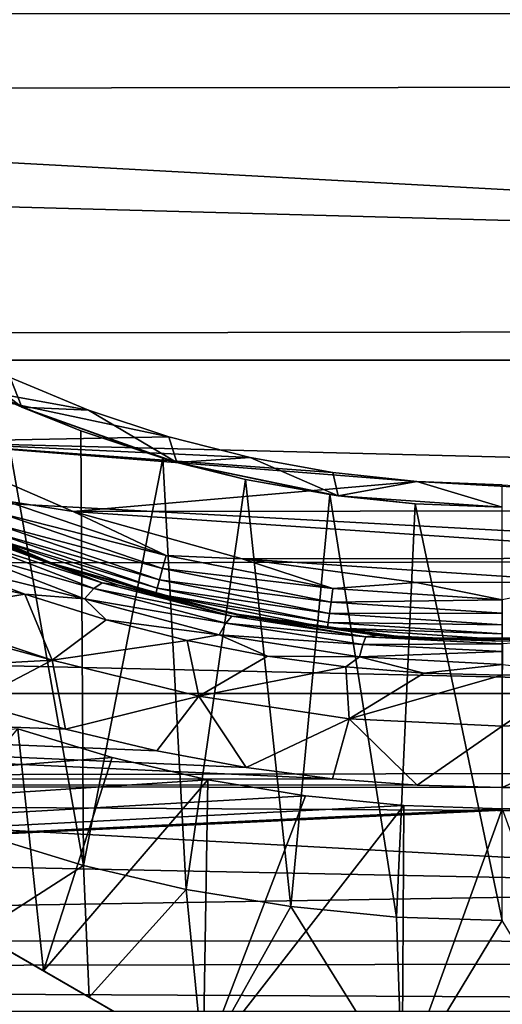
# Model space of a CAD drawing. Header units: metres. Extents: x -139 to 105, y -30 to 40.
# Tile 23 of 153: x -79.32 to -75, y -15.25 to -6.44. Entities that reach past the tile are written whole.
import ezdxf

# ---------------------------------------------------------------- set-up
doc = ezdxf.new("R2010")
doc.units = ezdxf.units.M
doc.layers.add('solid_150_SW0003', color=7, linetype='CONTINUOUS')

msp = doc.modelspace()

# ---------------------------------------------------------------- linework, layer by layer
at = {"layer": 'solid_150_SW0003'}
for points in [[(-117.000031, -4.786312, 95.481598), (-40, -7.004117, 94.796219), (-40, -4.725437, 95.496498)], [(-117.000031, -4.786312, 95.481598), (-117.000031, -7.092096, 94.763084), (-40, -7.004117, 94.796219)], [(-46.855904, -9.485468, 3.637949), (-103.144096, -9.485468, 3.637949), (-104.006081, -6.381353, 3.637949)], [(-45.993919, -6.381353, 3.637949), (-46.855904, -9.485468, 3.637949), (-104.006081, -6.381353, 3.637949)], [(-117.000031, -7.092096, 94.763084), (-40, -9.18329, 93.829788), (-40, -7.004117, 94.796219)], [(-117.000031, -7.092096, 94.763084), (-117.000031, -9.294461, 93.771881), (-40, -9.18329, 93.829788)], [(-117.000031, -9.294461, 93.771881), (-40, -11.231997, 92.610939), (-40, -9.18329, 93.829788)], [(-79.302711, -9.90589, 46.137951), (-80.078812, -9.304005, 46.337948), (-80.611427, -9.227777, 46.137951)], [(-79.302711, -9.90589, 46.137951), (-80.611427, -9.227777, 46.137951), (-79.488525, -9.822626, 38.637951)], [(-117.000031, -9.294461, 93.771881), (-117.000031, -11.361292, 92.522438), (-40, -11.231997, 92.610939)], [(-79.302711, -9.90589, 46.137951), (-79.405403, -9.640725, 46.337948), (-80.078812, -9.304005, 46.337948)], [(-77.984009, -10.171006, 46.337948), (-80.281349, -10.21539, 46.337948), (-81.627129, -9.397978, 46.337948)], [(-78.703758, -9.93098, 46.337948), (-77.984009, -10.171006, 46.337948), (-81.627129, -9.397978, 46.337948)], [(-79.405403, -9.640725, 46.337948), (-78.703758, -9.93098, 46.337948), (-81.627129, -9.397978, 46.337948)], [(-48.044449, -12.46792, 3.637949), (-101.955551, -12.46792, 3.637949), (-103.144096, -9.485468, 3.637949)], [(-46.855904, -9.485468, 3.637949), (-48.044449, -12.46792, 3.637949), (-103.144096, -9.485468, 3.637949)], [(-79.302711, -9.90589, 46.137951), (-78.703758, -9.93098, 46.337948), (-79.405403, -9.640725, 46.337948)], [(-79.660065, -13.729868, 38.637951), (-78.750359, -14.006325, 38.637951), (-79.488525, -9.822626, 38.637951)], [(-79.302711, -9.90589, 46.137951), (-79.488525, -9.822626, 38.637951), (-78.773643, -10.118357, 38.637951)], [(-78.750359, -14.006325, 38.637951), (-78.773643, -10.118357, 38.637951), (-79.488525, -9.822626, 38.637951)], [(-77.913895, -10.399481, 46.137951), (-78.703758, -9.93098, 46.337948), (-79.302711, -9.90589, 46.137951)], [(-79.302711, -9.90589, 46.137951), (-78.773643, -10.118357, 38.637951), (-78.040314, -10.362911, 38.637951)], [(-77.913895, -10.399481, 46.137951), (-79.302711, -9.90589, 46.137951), (-78.040314, -10.362911, 38.637951)], [(-77.913895, -10.399481, 46.137951), (-77.984009, -10.171006, 46.337948), (-78.703758, -9.93098, 46.337948)], [(-78.750359, -14.006325, 38.637951), (-78.040314, -10.362911, 38.637951), (-78.773643, -10.118357, 38.637951)], [(-77.678177, -15.774263, 26.637949), (-87.321823, -10.206499, 26.637949), (-85.892303, -11.031836, 26.042257)], [(-77.678177, -15.774263, 35.637951), (-87.321823, -10.206499, 26.637949), (-77.678177, -15.774263, 26.637949)], [(-77.678177, -15.774263, 35.637951), (-87.321823, -10.206499, 35.637951), (-87.321823, -10.206499, 26.637949)], [(-78.699455, -15.184628, 36.379147), (-87.321823, -10.206499, 35.637951), (-77.678177, -15.774263, 35.637951)], [(-86.300545, -10.796135, 36.379147), (-87.321823, -10.206499, 35.637951), (-78.699455, -15.184628, 36.379147)], [(-77.984009, -10.171006, 46.337948), (-77.255905, -10.357108, 46.337948), (-80.281349, -10.21539, 46.337948)], [(-75.764839, -10.571249, 46.337948), (-78.841667, -10.838626, 46.337948), (-80.281349, -10.21539, 46.337948)], [(-79.450188, -10.743706, 46.354851), (-80.281349, -10.21539, 46.337948), (-78.841667, -10.838626, 46.337948)], [(-76.516808, -10.490285, 46.337948), (-75.764839, -10.571249, 46.337948), (-80.281349, -10.21539, 46.337948)], [(-77.255905, -10.357108, 46.337948), (-76.516808, -10.490285, 46.337948), (-80.281349, -10.21539, 46.337948)], [(-77.913895, -10.399481, 46.137951), (-77.255905, -10.357108, 46.337948), (-77.984009, -10.171006, 46.337948)], [(-78.750359, -14.006325, 38.637951), (-77.830978, -14.220788, 38.637951), (-78.040314, -10.362911, 38.637951)], [(-77.913895, -10.399481, 46.137951), (-78.040314, -10.362911, 38.637951), (-77.29847, -10.552526, 38.637951)], [(-77.830978, -14.220788, 38.637951), (-77.29847, -10.552526, 38.637951), (-78.040314, -10.362911, 38.637951)], [(-76.470695, -10.699395, 46.137951), (-77.255905, -10.357108, 46.337948), (-77.913895, -10.399481, 46.137951)], [(-76.470695, -10.699395, 46.137951), (-76.516808, -10.490285, 46.337948), (-77.255905, -10.357108, 46.337948)], [(-77.913895, -10.399481, 46.137951), (-77.29847, -10.552526, 38.637951), (-76.545425, -10.688215, 38.637951)], [(-76.470695, -10.699395, 46.137951), (-77.913895, -10.399481, 46.137951), (-76.545425, -10.688215, 38.637951)], [(-75.764839, -10.571249, 46.337948), (-71.133331, -10.829751, 46.337948), (-78.841667, -10.838626, 46.337948)], [(-77.830978, -14.220788, 38.637951), (-76.893623, -14.375001, 38.637951), (-77.29847, -10.552526, 38.637951)], [(-76.893623, -14.375001, 38.637951), (-76.545425, -10.688215, 38.637951), (-77.29847, -10.552526, 38.637951)], [(-76.470695, -10.699395, 46.137951), (-75.764839, -10.571249, 46.337948), (-76.516808, -10.490285, 46.337948)], [(-75, -10.8, 46.137951), (-75.764839, -10.571249, 46.337948), (-76.470695, -10.699395, 46.137951)], [(-75.764839, -10.571249, 46.337948), (-75, -10.6, 46.337948), (-71.133331, -10.829751, 46.337948)], [(-75, -10.8, 46.137951), (-75, -10.6, 46.337948), (-75.764839, -10.571249, 46.337948)], [(-79.585678, -11.070814, 46.708538), (-79.018555, -11.307131, 46.837948), (-80.520782, -10.654622, 46.837948)], [(-80.276115, -10.777877, 58.089397), (-80.520782, -10.654622, 46.837948), (-79.018555, -11.307131, 46.837948)], [(-79.496399, -10.85527, 46.404739), (-79.450188, -10.743706, 46.354851), (-78.009781, -11.232658, 46.354851)], [(-78.009781, -11.232658, 46.354851), (-79.450188, -10.743706, 46.354851), (-78.841667, -10.838626, 46.337948)], [(-76.893623, -14.375001, 38.637951), (-75.945953, -14.468524, 38.637951), (-76.545425, -10.688215, 38.637951)], [(-76.470695, -10.699395, 46.137951), (-76.545425, -10.688215, 38.637951), (-75.779266, -10.770706, 38.637951)], [(-75.945953, -14.468524, 38.637951), (-75.779266, -10.770706, 38.637951), (-76.545425, -10.688215, 38.637951)], [(-76.470695, -10.699395, 46.137951), (-75.779266, -10.770706, 38.637951), (-75, -10.8, 38.637951)], [(-75, -10.8, 46.137951), (-76.470695, -10.699395, 46.137951), (-75, -10.8, 38.637951)], [(-86.300545, -10.796135, 36.379147), (-78.699455, -15.184628, 36.379147), (-79.692802, -14.611119, 36.945683)], [(-79.613663, -11.077641, 58.339909), (-80.276115, -10.777877, 58.089397), (-79.018555, -11.307131, 46.837948)], [(-71.133331, -10.829751, 46.337948), (-72.643898, -11.255983, 46.337948), (-78.841667, -10.838626, 46.337948)], [(-75.945953, -14.468524, 38.637951), (-75, -14.5, 38.637951), (-75.779266, -10.770706, 38.637951)], [(-75, -14.5, 38.637951), (-75, -10.8, 38.637951), (-75.779266, -10.770706, 38.637951)], [(-79.496399, -10.85527, 46.404739), (-78.041039, -11.349299, 46.404739), (-79.536087, -10.951084, 46.484211)], [(-79.496399, -10.85527, 46.404739), (-78.009781, -11.232658, 46.354851), (-78.041039, -11.349299, 46.404739)], [(-72.643898, -11.255983, 46.337948), (-77.329987, -11.261421, 46.337948), (-78.841667, -10.838626, 46.337948)], [(-78.009781, -11.232658, 46.354851), (-78.841667, -10.838626, 46.337948), (-77.329987, -11.261421, 46.337948)], [(-79.536087, -10.951084, 46.484211), (-78.067879, -11.449474, 46.484211), (-79.566544, -11.024606, 46.587837)], [(-78.041039, -11.349299, 46.404739), (-78.067879, -11.449474, 46.484211), (-79.536087, -10.951084, 46.484211)], [(-79.107697, -14.948927, 26.042257), (-85.892303, -11.031836, 26.042257), (-84.512428, -11.828506, 25.652004)], [(-77.678177, -15.774263, 26.637949), (-85.892303, -11.031836, 26.042257), (-79.107697, -14.948927, 26.042257)], [(-79.877884, -11.182681, 59.057236), (-79.765671, -11.100515, 58.803471), (-78.656479, -11.52757, 59.18264)], [(-79.765671, -11.100515, 58.803471), (-79.688416, -11.071426, 58.591507), (-78.581345, -11.477362, 58.93066)], [(-78.656479, -11.52757, 59.18264), (-79.765671, -11.100515, 58.803471), (-78.581345, -11.477362, 58.93066)], [(-79.688416, -11.071426, 58.591507), (-79.668304, -11.068975, 58.529388), (-79.024719, -11.304937, 58.531845)], [(-78.581345, -11.477362, 58.93066), (-79.688416, -11.071426, 58.591507), (-79.024719, -11.304937, 58.531845)], [(-79.668304, -11.068975, 58.529388), (-79.613663, -11.077641, 58.339909), (-79.024719, -11.304937, 58.531845)], [(-79.024719, -11.304937, 58.531845), (-79.613663, -11.077641, 58.339909), (-79.018555, -11.307131, 46.837948)], [(-79.566544, -11.024606, 46.587837), (-78.08847, -11.526342, 46.587837), (-79.585678, -11.070814, 46.708538)], [(-79.585678, -11.070814, 46.708538), (-78.101418, -11.574654, 46.708538), (-79.018555, -11.307131, 46.837948)], [(-78.08847, -11.526342, 46.587837), (-78.101418, -11.574654, 46.708538), (-79.585678, -11.070814, 46.708538)], [(-78.067879, -11.449474, 46.484211), (-78.08847, -11.526342, 46.587837), (-79.566544, -11.024606, 46.587837)], [(-79.998337, -11.308468, 59.278717), (-79.877884, -11.182681, 59.057236), (-78.741257, -11.621696, 59.418472)], [(-78.656479, -11.52757, 59.18264), (-78.741257, -11.621696, 59.418472), (-79.877884, -11.182681, 59.057236)], [(-117.000031, -11.361292, 92.522438), (-40, -13.121131, 91.15699), (-40, -11.231997, 92.610939)], [(-78.041039, -11.349299, 46.404739), (-78.009781, -11.232658, 46.354851), (-76.517876, -11.529417, 46.354851)], [(-76.517876, -11.529417, 46.354851), (-78.009781, -11.232658, 46.354851), (-77.329987, -11.261421, 46.337948)], [(-72.643898, -11.255983, 46.337948), (-74.20314, -11.471863, 46.337948), (-77.329987, -11.261421, 46.337948)], [(-74.20314, -11.471863, 46.337948), (-75.770348, -11.473683, 46.337948), (-77.329987, -11.261421, 46.337948)], [(-76.517876, -11.529417, 46.354851), (-77.329987, -11.261421, 46.337948), (-75.770348, -11.473683, 46.337948)], [(-117.000031, -11.361292, 92.522438), (-117.000031, -13.262449, 91.032974), (-40, -13.121131, 91.15699)], [(-117.000031, -11.361292, 59.603092), (-77.293015, -13.129788, 60.97607), (-76.520782, -13.231033, 61.064781)], [(-117.000031, -13.262449, 61.092556), (-117.000031, -11.361292, 59.603092), (-76.520782, -13.231033, 61.064781)], [(-117.000031, -11.361292, 59.603092), (-78.091568, -12.981942, 60.848663), (-77.293015, -13.129788, 60.97607)], [(-117.000031, -11.361292, 59.603092), (-78.91053, -12.787589, 60.684948), (-78.091568, -12.981942, 60.848663)], [(-117.000031, -11.361292, 59.603092), (-79.74791, -12.545732, 60.487003), (-78.91053, -12.787589, 60.684948)], [(-80.073311, -11.412391, 59.416718), (-79.998337, -11.308468, 59.278717), (-79.273811, -11.5792, 59.478825)], [(-79.273811, -11.5792, 59.478825), (-79.998337, -11.308468, 59.278717), (-78.741257, -11.621696, 59.418472)], [(-78.435432, -11.497729, 58.697788), (-79.024719, -11.304937, 58.531845), (-79.018555, -11.307131, 46.837948)], [(-78.581345, -11.477362, 58.93066), (-79.024719, -11.304937, 58.531845), (-78.435432, -11.497729, 58.697788)], [(-78.101418, -11.574654, 46.708538), (-77.441475, -11.749009, 46.837948), (-79.018555, -11.307131, 46.837948)], [(-78.435432, -11.497729, 58.697788), (-79.018555, -11.307131, 46.837948), (-77.441475, -11.749009, 46.837948)], [(-78.041039, -11.349299, 46.404739), (-76.533638, -11.649139, 46.404739), (-78.067879, -11.449474, 46.484211)], [(-78.041039, -11.349299, 46.404739), (-76.517876, -11.529417, 46.354851), (-76.533638, -11.649139, 46.404739)], [(-80.298981, -11.748305, 59.802933), (-80.073311, -11.412391, 59.416718), (-79.273811, -11.5792, 59.478825)], [(-78.067879, -11.449474, 46.484211), (-76.547173, -11.751961, 46.484211), (-78.08847, -11.526342, 46.587837)], [(-76.533638, -11.649139, 46.404739), (-76.547173, -11.751961, 46.484211), (-78.067879, -11.449474, 46.484211)], [(-77.474586, -11.83742, 59.445446), (-78.741257, -11.621696, 59.418472), (-78.656479, -11.52757, 59.18264)], [(-78.656479, -11.52757, 59.18264), (-78.581345, -11.477362, 58.93066), (-77.421204, -11.776755, 59.190243)], [(-77.474586, -11.83742, 59.445446), (-78.656479, -11.52757, 59.18264), (-77.421204, -11.776755, 59.190243)], [(-77.421204, -11.776755, 59.190243), (-78.581345, -11.477362, 58.93066), (-78.435432, -11.497729, 58.697788)], [(-77.264122, -11.784471, 58.951691), (-78.435432, -11.497729, 58.697788), (-77.441475, -11.749009, 46.837948)], [(-77.421204, -11.776755, 59.190243), (-78.435432, -11.497729, 58.697788), (-77.264122, -11.784471, 58.951691)], [(-78.08847, -11.526342, 46.587837), (-76.557564, -11.830859, 46.587837), (-78.101418, -11.574654, 46.708538)], [(-76.547173, -11.751961, 46.484211), (-76.557564, -11.830859, 46.587837), (-78.08847, -11.526342, 46.587837)], [(-76.533638, -11.649139, 46.404739), (-76.517876, -11.529417, 46.354851), (-75, -11.628903, 46.354851)], [(-75, -11.628903, 46.354851), (-76.517876, -11.529417, 46.354851), (-75.770348, -11.473683, 46.337948)], [(-75, -11.628903, 46.354851), (-75.770348, -11.473683, 46.337948), (-74.20314, -11.471863, 46.337948)], [(-79.030022, -12.16957, 60.119793), (-80.298981, -11.748305, 59.802933), (-79.273811, -11.5792, 59.478825)], [(-78.546898, -11.807842, 59.654701), (-79.273811, -11.5792, 59.478825), (-78.741257, -11.621696, 59.418472)], [(-79.030022, -12.16957, 60.119793), (-79.273811, -11.5792, 59.478825), (-78.546898, -11.807842, 59.654701)], [(-78.546898, -11.807842, 59.654701), (-78.741257, -11.621696, 59.418472), (-77.534309, -11.942522, 59.684299)], [(-77.474586, -11.83742, 59.445446), (-77.534309, -11.942522, 59.684299), (-78.741257, -11.621696, 59.418472)], [(-78.101418, -11.574654, 46.708538), (-76.564087, -11.880447, 46.708538), (-77.441475, -11.749009, 46.837948)], [(-76.557564, -11.830859, 46.587837), (-76.564087, -11.880447, 46.708538), (-78.101418, -11.574654, 46.708538)], [(-76.533638, -11.649139, 46.404739), (-75, -11.628903, 46.354851), (-75, -11.74966, 46.404739)], [(-76.533638, -11.649139, 46.404739), (-75, -11.74966, 46.404739), (-76.547173, -11.751961, 46.484211)], [(-80.339989, -11.812942, 59.868507), (-80.298981, -11.748305, 59.802933), (-79.030022, -12.16957, 60.119793)], [(-77.474586, -11.83742, 59.445446), (-77.421204, -11.776755, 59.190243), (-76.221123, -11.960845, 59.353603)], [(-76.564087, -11.880447, 46.708538), (-75.818909, -11.972025, 46.837948), (-77.441475, -11.749009, 46.837948)], [(-77.264122, -11.784471, 58.951691), (-77.441475, -11.749009, 46.837948), (-75.818909, -11.972025, 46.837948)], [(-76.221123, -11.960845, 59.353603), (-77.421204, -11.776755, 59.190243), (-77.264122, -11.784471, 58.951691)], [(-76.126038, -11.947052, 59.100109), (-77.264122, -11.784471, 58.951691), (-75.818909, -11.972025, 46.837948)], [(-76.221123, -11.960845, 59.353603), (-77.264122, -11.784471, 58.951691), (-76.126038, -11.947052, 59.100109)], [(-76.547173, -11.751961, 46.484211), (-75, -11.853368, 46.484211), (-76.557564, -11.830859, 46.587837)], [(-75, -11.74966, 46.404739), (-75, -11.853368, 46.484211), (-76.547173, -11.751961, 46.484211)], [(-79.107697, -14.948927, 26.042257), (-84.512428, -11.828506, 25.652004), (-80.487572, -14.152256, 25.652004)], [(-80.339989, -11.812942, 59.868507), (-79.030022, -12.16957, 60.119793), (-80.603722, -12.254698, 60.257004)], [(-79.030022, -12.16957, 60.119793), (-78.546898, -11.807842, 59.654701), (-77.82135, -11.993351, 59.801903)], [(-77.82135, -11.993351, 59.801903), (-78.546898, -11.807842, 59.654701), (-77.534309, -11.942522, 59.684299)], [(-76.248817, -12.028452, 59.611134), (-77.534309, -11.942522, 59.684299), (-77.474586, -11.83742, 59.445446)], [(-76.248817, -12.028452, 59.611134), (-77.474586, -11.83742, 59.445446), (-76.221123, -11.960845, 59.353603)], [(-76.557564, -11.830859, 46.587837), (-75, -11.932947, 46.587837), (-76.564087, -11.880447, 46.708538)], [(-76.564087, -11.880447, 46.708538), (-75, -11.982963, 46.708538), (-75.818909, -11.972025, 46.837948)], [(-75, -11.932947, 46.587837), (-75, -11.982963, 46.708538), (-76.564087, -11.880447, 46.708538)], [(-75, -11.853368, 46.484211), (-75, -11.932947, 46.587837), (-76.557564, -11.830859, 46.587837)], [(-77.102577, -12.134534, 59.916241), (-77.82135, -11.993351, 59.801903), (-77.534309, -11.942522, 59.684299)], [(-77.102577, -12.134534, 59.916241), (-77.534309, -11.942522, 59.684299), (-76.279655, -12.140781, 59.852158)], [(-76.248817, -12.028452, 59.611134), (-76.279655, -12.140781, 59.852158), (-77.534309, -11.942522, 59.684299)], [(-76.248817, -12.028452, 59.611134), (-76.221123, -11.960845, 59.353603), (-74.999512, -12.022979, 59.409252)], [(-76.221123, -11.960845, 59.353603), (-76.126038, -11.947052, 59.100109), (-75.000084, -12, 59.147568)], [(-74.999512, -12.022979, 59.409252), (-76.221123, -11.960845, 59.353603), (-75.000084, -12, 59.147568)], [(-75.000084, -12, 59.147568), (-76.126038, -11.947052, 59.100109), (-75.818909, -11.972025, 46.837948)], [(-75, -11.982963, 46.708538), (-74.181091, -11.972025, 46.837948), (-75.818909, -11.972025, 46.837948)], [(-75.000084, -12, 59.147568), (-75.818909, -11.972025, 46.837948), (-74.181091, -11.972025, 46.837948)], [(-73.873947, -11.94705, 59.100101), (-75.000084, -12, 59.147568), (-74.181091, -11.972025, 46.837948)], [(-74.999512, -12.022979, 59.409252), (-75.000084, -12, 59.147568), (-73.873947, -11.94705, 59.100101)], [(-77.718269, -12.491525, 60.375332), (-79.030022, -12.16957, 60.119793), (-77.82135, -11.993351, 59.801903)], [(-77.718269, -12.491525, 60.375332), (-77.82135, -11.993351, 59.801903), (-77.102577, -12.134534, 59.916241)], [(-74.999481, -12.093013, 59.667622), (-76.279655, -12.140781, 59.852158), (-76.248817, -12.028452, 59.611134)], [(-74.999481, -12.093013, 59.667622), (-76.248817, -12.028452, 59.611134), (-74.999512, -12.022979, 59.409252)], [(-77.718269, -12.491525, 60.375332), (-77.102577, -12.134534, 59.916241), (-76.400124, -12.230258, 59.993816)], [(-76.400124, -12.230258, 59.993816), (-77.102577, -12.134534, 59.916241), (-76.279655, -12.140781, 59.852158)], [(-75.703964, -12.285392, 60.037949), (-76.400124, -12.230258, 59.993816), (-76.279655, -12.140781, 59.852158)], [(-74.999481, -12.093013, 59.667622), (-74.999458, -12.207861, 59.909431), (-76.279655, -12.140781, 59.852158)], [(-75.703964, -12.285392, 60.037949), (-76.279655, -12.140781, 59.852158), (-74.999458, -12.207861, 59.909431)], [(-79.030022, -12.16957, 60.119793), (-79.74791, -12.545732, 60.487003), (-80.603722, -12.254698, 60.257004)], [(-79.030022, -12.16957, 60.119793), (-78.91053, -12.787589, 60.684948), (-79.74791, -12.545732, 60.487003)], [(-77.718269, -12.491525, 60.375332), (-78.91053, -12.787589, 60.684948), (-79.030022, -12.16957, 60.119793)], [(-76.370667, -12.692924, 60.540062), (-77.718269, -12.491525, 60.375332), (-76.400124, -12.230258, 59.993816)], [(-76.370667, -12.692924, 60.540062), (-76.400124, -12.230258, 59.993816), (-75.703964, -12.285392, 60.037949)], [(-75.000954, -12.303581, 60.05233), (-75.703964, -12.285392, 60.037949), (-74.999458, -12.207861, 59.909431)], [(-74.29631, -12.285446, 60.038013), (-75.000954, -12.303581, 60.05233), (-74.999458, -12.207861, 59.909431)], [(-76.370667, -12.692924, 60.540062), (-75.703964, -12.285392, 60.037949), (-75.000954, -12.303581, 60.05233)], [(-75.000336, -12.760433, 60.595482), (-76.370667, -12.692924, 60.540062), (-75.000954, -12.303581, 60.05233)], [(-75.000336, -12.760433, 60.595482), (-75.000954, -12.303581, 60.05233), (-74.29631, -12.285446, 60.038013)], [(-73.629951, -12.692979, 60.540108), (-75.000336, -12.760433, 60.595482), (-74.29631, -12.285446, 60.038013)], [(-49.55196, -15.312876, 3.637949), (-100.448036, -15.312876, 3.637949), (-101.955551, -12.46792, 3.637949)], [(-48.044449, -12.46792, 3.637949), (-49.55196, -15.312876, 3.637949), (-101.955551, -12.46792, 3.637949)], [(-77.718269, -12.491525, 60.375332), (-78.091568, -12.981942, 60.848663), (-78.91053, -12.787589, 60.684948)], [(-77.718269, -12.491525, 60.375332), (-77.293015, -13.129788, 60.97607), (-78.091568, -12.981942, 60.848663)], [(-76.370667, -12.692924, 60.540062), (-77.293015, -13.129788, 60.97607), (-77.718269, -12.491525, 60.375332)], [(-76.370667, -12.692924, 60.540062), (-76.520782, -13.231033, 61.064781), (-77.293015, -13.129788, 60.97607)], [(-76.370667, -12.692924, 60.540062), (-75.761711, -13.289144, 61.116245), (-76.520782, -13.231033, 61.064781)], [(-75.000336, -12.760433, 60.595482), (-75.761711, -13.289144, 61.116245), (-76.370667, -12.692924, 60.540062)], [(-75.000336, -12.760433, 60.595482), (-75.000008, -13.307758, 61.132816), (-75.761711, -13.289144, 61.116245)], [(-73.629951, -12.692979, 60.540108), (-75.000008, -13.307758, 61.132816), (-75.000336, -12.760433, 60.595482)], [(-73.629951, -12.692979, 60.540108), (-74.238304, -13.28914, 61.116245), (-75.000008, -13.307758, 61.132816)], [(-99.43383, -14.670929, 23.637949), (-78.491714, -13.040371, 23.637949), (-79.338676, -12.782981, 23.637949)], [(-79.338676, -12.782981, 23.637949), (-79.107697, -14.948927, 26.042257), (-80.487572, -14.152256, 25.652004)], [(-79.338676, -12.782981, 23.637949), (-78.491714, -13.040371, 23.637949), (-79.107697, -14.948927, 26.042257)], [(-117.000031, -13.262449, 91.032974), (-40, -14.823853, 89.488602), (-40, -13.121131, 91.15699)], [(-99.43383, -14.670929, 23.637949), (-77.635735, -13.240045, 23.637949), (-78.491714, -13.040371, 23.637949)], [(-78.491714, -13.040371, 23.637949), (-77.635735, -13.240045, 23.637949), (-79.107697, -14.948927, 26.042257)], [(-117.000031, -13.262449, 61.092556), (-76.520782, -13.231033, 61.064781), (-75.761711, -13.289144, 61.116245)], [(-117.000031, -13.262449, 61.092556), (-75.000008, -13.307758, 61.132816), (-40, -13.724977, 61.515438)], [(-117.000031, -14.970211, 62.800316), (-117.000031, -13.262449, 61.092556), (-40, -13.724977, 61.515438)], [(-117.000031, -13.262449, 91.032974), (-117.000031, -14.970211, 89.325218), (-40, -14.823853, 89.488602)], [(-117.000031, -13.262449, 61.092556), (-75.761711, -13.289144, 61.116245), (-75.000008, -13.307758, 61.132816)], [(-99.43383, -14.670929, 23.637949), (-76.763031, -13.383622, 23.637949), (-77.635735, -13.240045, 23.637949)], [(-77.635735, -13.240045, 23.637949), (-77.678177, -15.774263, 26.637949), (-79.107697, -14.948927, 26.042257)], [(-77.635735, -13.240045, 23.637949), (-76.763031, -13.383622, 23.637949), (-77.678177, -15.774263, 26.637949)], [(-75.000008, -13.307758, 61.132816), (-74.238304, -13.28914, 61.116245), (-40, -13.724977, 61.515438)], [(-99.43383, -14.670929, 23.637949), (-75.880714, -13.470695, 23.637949), (-76.763031, -13.383622, 23.637949)], [(-76.763031, -13.383622, 23.637949), (-75.880714, -13.470695, 23.637949), (-77.678177, -15.774263, 26.637949)], [(-99.43383, -14.670929, 23.637949), (-74.119286, -13.470695, 23.637949), (-75, -13.5, 23.637949)], [(-50.581829, -14.696926, 23.637949), (-74.119286, -13.470695, 23.637949), (-99.43383, -14.670929, 23.637949)], [(-99.43383, -14.670929, 23.637949), (-75, -13.5, 23.637949), (-75.880714, -13.470695, 23.637949)], [(-75.880714, -13.470695, 23.637949), (-75.896477, -15.974866, 26.637949), (-77.678177, -15.774263, 26.637949)], [(-75.880714, -13.470695, 23.637949), (-75, -13.5, 23.637949), (-75.896477, -15.974866, 26.637949)], [(-75, -13.5, 23.637949), (-74.103523, -15.974866, 26.637949), (-75.896477, -15.974866, 26.637949)], [(-117.000031, -14.970211, 62.800316), (-40, -13.724977, 61.515438), (-40, -15.358339, 63.251785)], [(-79.692802, -14.611119, 36.945683), (-78.750359, -14.006325, 38.637951), (-79.660065, -13.729868, 38.637951)], [(-79.692802, -14.611119, 36.945683), (-78.699455, -15.184628, 36.379147), (-78.750359, -14.006325, 38.637951)], [(-78.699455, -15.184628, 36.379147), (-77.830978, -14.220788, 38.637951), (-78.750359, -14.006325, 38.637951)], [(-78.699455, -15.184628, 36.379147), (-77.678177, -15.774263, 35.637951), (-77.830978, -14.220788, 38.637951)], [(-77.678177, -15.774263, 35.637951), (-76.893623, -14.375001, 38.637951), (-77.830978, -14.220788, 38.637951)], [(-75.896477, -15.974866, 35.637951), (-76.893623, -14.375001, 38.637951), (-77.678177, -15.774263, 35.637951)], [(-75.896477, -15.974866, 35.637951), (-75.945953, -14.468524, 38.637951), (-76.893623, -14.375001, 38.637951)], [(-75.896477, -15.974866, 35.637951), (-75, -14.5, 38.637951), (-75.945953, -14.468524, 38.637951)], [(-74.103523, -15.974866, 35.637951), (-75, -14.5, 38.637951), (-75.896477, -15.974866, 35.637951)], [(-50.581829, -14.696926, 23.637949), (-99.43383, -14.670929, 23.637949), (-97.703743, -17.226213, 23.637949)], [(-50.581829, -14.696926, 23.637949), (-97.703743, -17.226213, 23.637949), (-52.314423, -17.250267, 23.637949)], [(-117.000031, -14.970211, 89.325218), (-40, -16.315973, 87.629478), (-40, -14.823853, 89.488602)], [(-117.000031, -16.459673, 64.701477), (-117.000031, -14.970211, 62.800316), (-40, -15.358339, 63.251785)], [(-117.000031, -14.970211, 89.325218), (-117.000031, -16.459673, 87.424057), (-40, -16.315973, 87.629478)]]:
    msp.add_3dface(points, dxfattribs=at)

doc.saveas('drawing.dxf')
